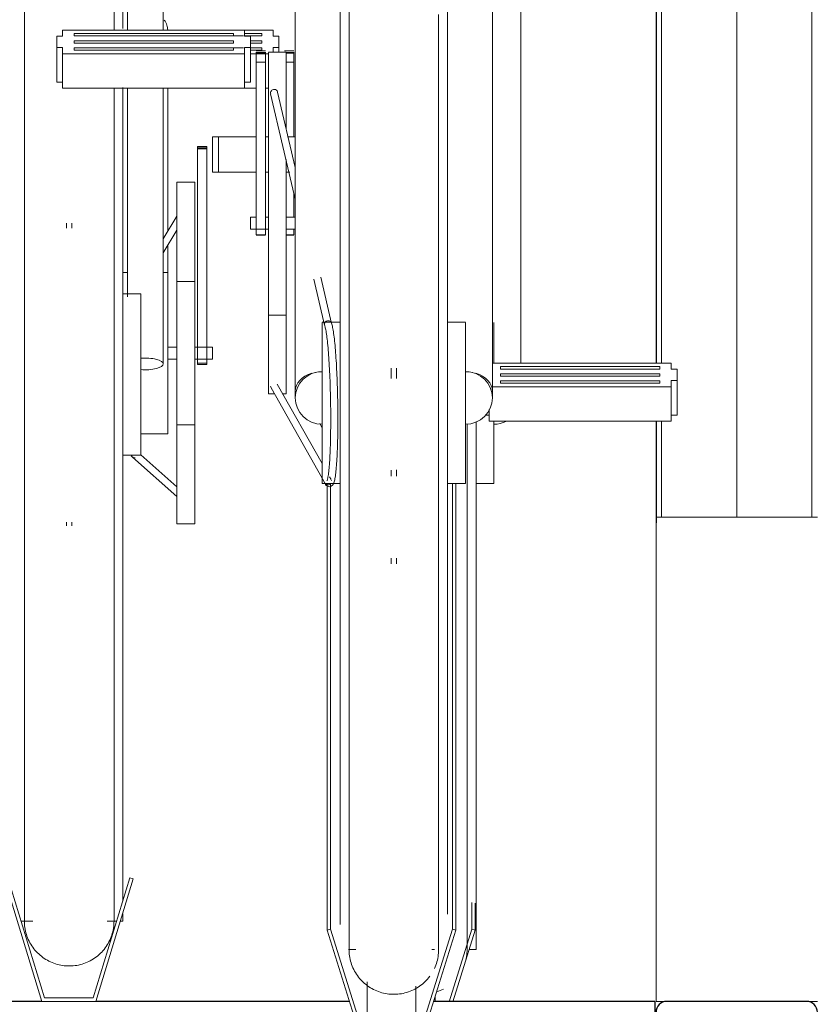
# Model space of a CAD drawing. Extents: x 50445 to 145605, y -10968 to 41989.
# Tile 163 of 256: x 92643 to 93086, y -1764 to -1215. Entities that reach past the tile are written whole.
import ezdxf

# ---------------------------------------------------------------- set-up
doc = ezdxf.new("R2010")
doc.units = 0
doc.header["$LTSCALE"] = 414.30304
doc.header["$MEASUREMENT"] = 0
doc.linetypes.add('gestippeld_2_', pattern=[6.35, 3.175, -3.175])
doc.linetypes.add('hartlijn-fijn', pattern=[6, 4, -1, 0, -1])
for name, color, linetype, lineweight in [('A-EQPM', 6, 'CONTINUOUS', 18), ('S-BEAM', 4, 'CONTINUOUS', 18), ('S-COLS', 6, 'CONTINUOUS', 18), ('S-COLS-HIDN', 5, 'gestippeld_2_', 18)]:
    doc.layers.add(name, color=color, linetype=linetype, lineweight=lineweight)

# ---------------------------------------------------------------- blocks, each defined once
blk = doc.blocks.new('97_KA_gestapelde fietsenstalling 8 fietsen 1600x1900 - Type-V116-plotview doorsnede C C  -  1 op 100')
at = {"layer": 'A-EQPM'}
for p, q in [((11743.5, -2074), (11743.5, -1847.82)), ((11605.29, -1888.26), (11589.42, -1888.26)), ((11605.29, -1891.71), (11605.29, -1888.26)), ((11588.77, -1891.56), (11583.14, -1891.56)), ((11589.42, -1890.24), (11599.01, -1890.24)), ((11599.01, -1891.56), (11589.42, -1891.56)), ((11592.63, -1894.2), (11599.01, -1894.2)), ((11599.01, -1890.24), (11599.01, -1890.9)), ((11599.01, -1891.56), (11599.01, -1890.24)), ((11599.01, -1890.9), (11599.01, -1891.56)), ((11599.01, -1894.2), (11599.01, -1894.86)), ((11608.5, -1891.71), (11605.29, -1891.71)), ((11608.5, -1894.86), (11608.5, -1891.71)), ((11583.14, -1898.16), (11588.77, -1898.16)), ((11599.01, -1895.52), (11592.63, -1895.52)), ((11592.63, -1898.16), (11599.01, -1898.16)), ((11599.01, -1899.48), (11592.63, -1899.48)), ((11599.01, -1894.86), (11599.01, -1895.52)), ((11599.01, -1898.16), (11599.01, -1898.82)), ((11599.01, -1898.16), (11599.01, -1899.48)), ((11599.01, -1898.82), (11599.01, -1899.48)), ((11605.29, -1900.72), (11605.29, -1898.01)), ((11605.29, -1898.01), (11608.5, -1898.01)), ((11608.5, -1898.01), (11608.5, -1894.86)), ((11608.5, -1898.01), (11608.5, -1900.72)), ((11592.63, -1901.46), (11602.63, -1901.46)), ((11616.93, -1899.9), (11611.71, -1899.9)), ((11611.71, -1900.54), (11611.71, -1900.72)), ((11612.63, -1900.72), (11616.93, -1900.72)), ((11616.93, -1901.22), (11612.63, -1901.22)), ((11616.93, -1900.72), (11616.93, -1900.54)), ((11616.93, -1900.54), (11616.93, -1901.22)), ((11616.93, -1901.22), (11616.93, -1902.16)), ((11616.93, -1902.16), (11616.93, -1906.17)), ((11616.93, -1906.17), (11612.63, -1906.17)), ((11616.93, -1906.17), (11616.93, -1947.88)), ((11595.84, -1920.73), (11589.42, -1920.73)), ((11602.63, -1920.73), (11601.06, -1920.73)), ((11616.93, -1979.45), (11616.93, -1992.72)), ((11616.93, -2002.42), (11612.63, -2002.42)), ((11612.63, -2002.67), (11616.93, -2002.67)), ((11616.93, -1999.12), (11616.93, -2002.42)), ((11616.93, -2002.42), (11616.93, -2002.53)), ((11728.5, -2051.29), (11728.5, -2073.94)), ((11743.5, -2074), (11743.5, -2066.8)), ((11631.28, -2107.73), (11632.63, -2110.13)), ((11718.5, -2106.59), (11718.5, -2159.6)), ((11728.5, -2106.51), (11728.5, -2141.22)), ((11718.5, -2141.22), (11728.5, -2141.22)), ((11718.5, -2159.6), (11718.5, -2401.01)), ((11716.19, -2374.77), (11716.19, -2389.64)), ((11718.1, -2375.2), (11718.1, -2390.22)), ((11716.19, -2389.64), (11703.51, -2430.2)), ((11705.6, -2430.2), (11718.1, -2390.22)), ((11718.1, -2390.22), (11716.19, -2389.64)), ((11714.72, -2401.03), (11718.5, -2401.03)), ((11695.72, -2427.05), (11695.72, -2430.2))]:
    blk.add_line(p, q, dxfattribs=at)
at = {"layer": 'A-EQPM', "flags": 128}
for points in [[(11713.5, -2159.6), (11713.5, -2147.62), (11713.5, -2135.57), (11713.5, -2123.45), (11713.5, -2111.29), (11713.5, -2107.86)], [(11713.5, -2401.03), (11713.5, -2400.79), (11713.5, -2400.06), (11713.5, -2398.84), (11713.5, -2397.14), (11713.5, -2394.96), (11713.5, -2392.3), (11713.5, -2389.16), (11713.5, -2385.56), (11713.5, -2381.49), (11713.5, -2376.97), (11713.5, -2372), (11713.5, -2366.59), (11713.5, -2360.74), (11713.5, -2354.47), (11713.5, -2347.79), (11713.5, -2340.71), (11713.5, -2333.23), (11713.5, -2325.38), (11713.5, -2317.16), (11713.5, -2308.59), (11713.5, -2299.67), (11713.5, -2290.43), (11713.5, -2280.88), (11713.5, -2271.04), (11713.5, -2260.91), (11713.5, -2250.52), (11713.5, -2239.89), (11713.5, -2229.02), (11713.5, -2217.95), (11713.5, -2206.67), (11713.5, -2195.22), (11713.5, -2183.62), (11713.5, -2171.87), (11713.5, -2160), (11713.5, -2159.6)], [(11713.5, -2399.5), (11713.5, -2400.48), (11713.5, -2400.97), (11713.5, -2401.03)], [(11713.5, -2401.03), (11713.48, -2402.03), (11713.42, -2403.03), (11713.32, -2404.02), (11713.18, -2405.01), (11713, -2406), (11712.78, -2406.97)], [(11700.28, -2423.08), (11699.39, -2423.53), (11698.48, -2423.95), (11697.56, -2424.33), (11696.62, -2424.68)]]:
    blk.add_lwpolyline(points, dxfattribs=at)
at = {"layer": 'A-EQPM'}
blk.add_ellipse((11728.5, -2093.41), major_axis=(15, 0), ratio=0.978148, start_param=4.712389, end_param=5.171754, dxfattribs=at)
blk = doc.blocks.new('97_KA_gestapelde fietsenstalling 16 fietsen 1600x2900 - Type-8054703-plotview doorsnede C C  -  1 op 100')
at = {"layer": 'A-EQPM'}
for p, q in [((11524.03, -1767.33), (11524.03, -1888.26)), ((11544.03, -1888.26), (11544.03, -1767.33)), ((11521.53, -1775.62), (11521.53, -1887.32)), ((11642.63, -2159.6), (11642.63, -1791.44)), ((11702.63, -1791.44), (11702.63, -2159.6)), ((11617.63, -1847.82), (11617.63, -2089.65)), ((11727.63, -2089.65), (11727.63, -1847.82)), ((11589.42, -1888.26), (11487.82, -1888.26)), ((11487.82, -1888.26), (11487.82, -1891.71)), ((11589.42, -1891.71), (11589.42, -1888.26)), ((11487.82, -1891.71), (11484.6, -1891.71)), ((11484.6, -1891.71), (11484.6, -1894.86)), ((11494.24, -1890.24), (11583.14, -1890.24)), ((11494.24, -1890.9), (11494.24, -1890.24)), ((11494.24, -1890.24), (11494.24, -1891.56)), ((11494.24, -1891.56), (11494.24, -1890.9)), ((11583.14, -1891.56), (11494.24, -1891.56)), ((11494.24, -1894.86), (11494.24, -1894.2)), ((11494.24, -1894.2), (11583.14, -1894.2)), ((11583.14, -1890.24), (11583.14, -1890.9)), ((11583.14, -1891.56), (11583.14, -1890.24)), ((11583.14, -1890.9), (11583.14, -1891.56)), ((11583.14, -1894.2), (11583.14, -1894.86)), ((11592.63, -1891.71), (11589.42, -1891.71)), ((11592.63, -1894.86), (11592.63, -1891.71)), ((11484.6, -1894.86), (11484.6, -1898.01)), ((11484.6, -1898.01), (11487.82, -1898.01)), ((11484.6, -1917.28), (11484.6, -1898.01)), ((11487.82, -1898.01), (11487.82, -1901.46)), ((11494.24, -1895.52), (11494.24, -1894.86)), ((11583.14, -1895.52), (11494.24, -1895.52)), ((11494.24, -1898.82), (11494.24, -1898.16)), ((11494.24, -1898.16), (11583.14, -1898.16)), ((11494.24, -1898.16), (11494.24, -1898.86)), ((11494.24, -1899.48), (11494.24, -1898.82)), ((11583.14, -1899.48), (11494.24, -1899.48)), ((11583.14, -1894.86), (11583.14, -1895.52)), ((11583.14, -1898.16), (11583.14, -1898.82)), ((11583.14, -1898.16), (11583.14, -1899.48)), ((11583.14, -1898.82), (11583.14, -1899.48)), ((11589.42, -1901.46), (11589.42, -1898.01)), ((11589.42, -1898.01), (11592.63, -1898.01)), ((11592.63, -1898.01), (11592.63, -1894.86)), ((11592.63, -1898.01), (11592.63, -1917.28)), ((11487.82, -1901.46), (11589.42, -1901.46)), ((11487.82, -1920.73), (11487.82, -1901.46)), ((11589.42, -1920.73), (11589.42, -1901.46)), ((11601.06, -1899.9), (11595.84, -1899.9)), ((11595.84, -1901.22), (11595.84, -1900.54)), ((11595.84, -1900.54), (11595.84, -1900.72)), ((11595.84, -1900.72), (11601.06, -1900.72)), ((11595.84, -1902.16), (11595.84, -1901.22)), ((11601.06, -1901.22), (11595.84, -1901.22)), ((11595.84, -1906.17), (11595.84, -1902.16)), ((11601.06, -1900.72), (11601.06, -1900.54)), ((11601.06, -1900.54), (11601.06, -1901.22)), ((11601.06, -1901.22), (11601.06, -1902.16)), ((11601.06, -1902.16), (11601.06, -1906.17)), ((11612.63, -1900.58), (11602.63, -1900.58)), ((11602.63, -2015.64), (11602.63, -1900.72)), ((11612.63, -1900.72), (11612.63, -1943.53)), ((11595.84, -2002.42), (11595.84, -1906.17)), ((11601.06, -1906.17), (11595.84, -1906.17)), ((11601.06, -1906.17), (11601.06, -2002.42)), ((11487.82, -1917.28), (11484.6, -1917.28)), ((11589.42, -1920.73), (11487.82, -1920.73)), ((11521.53, -1920.3), (11521.53, -2080.42)), ((11524.03, -1920.73), (11524.03, -2036.96)), ((11544.03, -2074.49), (11544.03, -1920.73)), ((11546.53, -2000.68), (11546.53, -1920.73)), ((11592.63, -1917.28), (11589.42, -1917.28)), ((11603.92, -1923.75), (11617.63, -1982.61)), ((11617.63, -1964.98), (11607.82, -1922.84)), ((11571.53, -1947.88), (11574.74, -1947.88)), ((11571.53, -1967.59), (11571.53, -1947.88)), ((11574.74, -1947.88), (11595.84, -1947.88)), ((11574.74, -1967.59), (11574.74, -1947.88)), ((11601.06, -1947.88), (11602.63, -1947.88)), ((11613.32, -1947.88), (11617.63, -1947.88)), ((11568.32, -1953.22), (11563.1, -1953.22)), ((11563.1, -1954.52), (11563.1, -1953.22)), ((11563.1, -1953.22), (11563.1, -1953.52)), ((11563.1, -1953.99), (11568.32, -1953.99)), ((11563.1, -2064.28), (11563.1, -1954.52)), ((11568.32, -1954.52), (11563.1, -1954.52)), ((11568.32, -1953.52), (11568.32, -1953.22)), ((11568.32, -1953.22), (11568.32, -1954.52)), ((11568.32, -1954.52), (11568.32, -2064.28)), ((11612.63, -1960.54), (11612.63, -2015.64)), ((11574.74, -1967.59), (11571.53, -1967.59)), ((11595.84, -1967.59), (11574.74, -1967.59)), ((11602.63, -1967.59), (11601.06, -1967.59)), ((11614.68, -1967.59), (11612.63, -1967.59)), ((11561.53, -1973.18), (11551.53, -1973.18)), ((11551.53, -2068.43), (11551.53, -1973.18)), ((11561.53, -1973.18), (11561.53, -2068.43)), ((11551.53, -1992.05), (11544.03, -2004.71)), ((11595.84, -1992.65), (11592.63, -1992.65)), ((11592.63, -1996.7), (11592.63, -1992.65)), ((11602.63, -1992.65), (11601.06, -1992.65)), ((11617.63, -1992.65), (11612.63, -1992.65)), ((11490.03, -1996.05), (11490.03, -1998.69)), ((11493.03, -1998.81), (11493.03, -1996.05)), ((11592.63, -1999.35), (11592.63, -1996.7)), ((11544.03, -2012.56), (11551.53, -1999.9)), ((11592.63, -1999.36), (11602.63, -1999.36)), ((11595.84, -2002.53), (11595.84, -2002.42)), ((11601.06, -2002.42), (11595.84, -2002.42)), ((11595.84, -2002.67), (11601.06, -2002.67)), ((11601.06, -2002.42), (11601.06, -2002.53)), ((11612.63, -1999.36), (11617.63, -1999.36)), ((11546.53, -2023.41), (11546.53, -2007.97)), ((11602.63, -2091.08), (11602.63, -2015.64)), ((11612.63, -2015.64), (11612.63, -2091.08)), ((11524.09, -2023.43), (11521.53, -2023.43)), ((11546.53, -2023.43), (11544.03, -2023.43)), ((11546.53, -2023.43), (11546.53, -2068.43)), ((11637.87, -2051.87), (11631.87, -2026.1)), ((11561.53, -2028.43), (11551.53, -2028.43)), ((11628, -2027.12), (11633.98, -2052.8)), ((11531.53, -2035.42), (11521.53, -2035.42)), ((11531.53, -2035.42), (11531.53, -2080.42)), ((11602.63, -2047.32), (11612.63, -2047.32)), ((11642.63, -2051.22), (11632.63, -2051.22)), ((11632.63, -2105.58), (11632.63, -2051.29)), ((11712.63, -2051.22), (11702.63, -2051.22)), ((11712.63, -2051.29), (11712.63, -2105.58)), ((11563.1, -2074.8), (11563.1, -2064.28)), ((11568.32, -2064.28), (11568.32, -2074.8)), ((11551.53, -2065.07), (11546.53, -2065.07)), ((11546.53, -2068.43), (11546.53, -2113.43)), ((11551.53, -2163.68), (11551.53, -2068.43)), ((11571.53, -2065.07), (11561.53, -2065.07)), ((11561.53, -2068.43), (11561.53, -2163.68)), ((11571.53, -2065.07), (11571.53, -2068.43)), ((11571.53, -2068.43), (11571.53, -2071.78)), ((11617.63, -2066.8), (11617.63, -2093.41)), ((11727.63, -2093.41), (11727.63, -2066.8)), ((11546.53, -2071.78), (11551.53, -2071.78)), ((11561.53, -2071.78), (11571.53, -2071.78)), ((11563.1, -2074.02), (11563.1, -2074.8)), ((11563.1, -2074.02), (11568.32, -2074.02)), ((11563.1, -2074.8), (11568.32, -2074.8)), ((11568.32, -2074.8), (11568.32, -2074.02)), ((11827.45, -2074), (11727.6, -2074)), ((11827.45, -2077.45), (11827.45, -2074)), ((11521.53, -2080.42), (11521.53, -2374.12)), ((11531.53, -2080.42), (11531.53, -2125.42)), ((11671.13, -2076.75), (11671.13, -2082.67)), ((11674.13, -2082.67), (11674.13, -2076.75)), ((11732.13, -2076.64), (11732.13, -2075.98)), ((11732.13, -2075.98), (11821.03, -2075.98)), ((11732.13, -2077.3), (11732.13, -2075.98)), ((11732.13, -2077.3), (11732.13, -2076.64)), ((11821.03, -2077.3), (11732.13, -2077.3)), ((11732.13, -2080.6), (11732.13, -2079.94)), ((11732.13, -2079.94), (11821.03, -2079.94)), ((11732.13, -2081.26), (11732.13, -2080.6)), ((11821.03, -2075.98), (11821.03, -2076.64)), ((11821.03, -2075.98), (11821.03, -2077.3)), ((11821.03, -2076.64), (11821.03, -2077.3)), ((11821.03, -2079.94), (11821.03, -2080.6)), ((11821.03, -2080.6), (11821.03, -2081.26)), ((11830.66, -2077.45), (11827.45, -2077.45)), ((11830.66, -2080.6), (11830.66, -2077.45)), ((11830.66, -2083.75), (11830.66, -2080.6)), ((11632.63, -2130.08), (11607.61, -2085.8)), ((11821.03, -2081.26), (11732.13, -2081.26)), ((11732.13, -2084.56), (11732.13, -2083.9)), ((11732.13, -2083.9), (11821.03, -2083.9)), ((11732.13, -2083.9), (11732.13, -2085.22)), ((11732.13, -2085.22), (11732.13, -2084.56)), ((11821.03, -2085.22), (11732.13, -2085.22)), ((11821.03, -2083.9), (11821.03, -2084.56)), ((11821.03, -2083.9), (11821.03, -2085.22)), ((11821.03, -2084.56), (11821.03, -2085.22)), ((11827.45, -2087.2), (11827.45, -2083.75)), ((11827.45, -2083.75), (11830.66, -2083.75)), ((11830.66, -2103.03), (11830.66, -2083.75)), ((11602.63, -2091.08), (11605.77, -2091.08)), ((11604.13, -2087.76), (11632.63, -2138.22)), ((11610.27, -2091.08), (11612.63, -2091.08)), ((11727.63, -2087.2), (11827.45, -2087.2)), ((11827.45, -2106.48), (11827.45, -2087.2)), ((11725.85, -2103.03), (11724.14, -2103.03)), ((11725.85, -2106.48), (11725.85, -2099.94)), ((11830.66, -2103.03), (11827.45, -2103.03)), ((11551.53, -2108.43), (11561.53, -2108.43)), ((11632.63, -2141.22), (11632.63, -2105.58)), ((11712.63, -2105.58), (11712.63, -2141.22)), ((11827.45, -2106.48), (11725.85, -2106.48)), ((11531.53, -2113.43), (11546.53, -2113.43)), ((11521.53, -2125.42), (11531.53, -2125.42)), ((11526.92, -2126.4), (11551.53, -2148.34)), ((11551.53, -2142.98), (11531.53, -2125.16)), ((11671.13, -2133.68), (11671.13, -2137.02)), ((11674.13, -2137.02), (11674.13, -2133.52)), ((11632.63, -2141.22), (11642.63, -2141.22)), ((11632.8, -2138.5), (11634.18, -2140.95)), ((11635.43, -2141.09), (11635.43, -2390.22)), ((11637.67, -2139), (11636.8, -2137.46)), ((11637.35, -2141.5), (11637.35, -2389.64)), ((11702.63, -2141.22), (11712.63, -2141.22)), ((11705.32, -2141.16), (11705.32, -2389.64)), ((11707.23, -2141.16), (11707.23, -2390.22)), ((11490.03, -2162.66), (11490.03, -2164.8)), ((11493.03, -2164.8), (11493.03, -2162.66)), ((11642.63, -2387.16), (11642.63, -2159.6)), ((11702.63, -2159.6), (11702.63, -2381.25)), ((11818.93, -2430), (11818.93, -2160)), ((11908.93, -2160), (11818.93, -2160)), ((11551.53, -2163.68), (11561.53, -2163.68)), ((11647.63, -2177.74), (11647.63, -2178)), ((11671.13, -2182.87), (11671.13, -2185.92)), ((11674.13, -2185.92), (11674.13, -2182.72)), ((11477.81, -2428), (11457.35, -2361.06)), ((11525.32, -2361.06), (11504.85, -2428)), ((11527.23, -2361.64), (11525.32, -2361.06)), ((11455.43, -2361.64), (11476.33, -2430)), ((11506.33, -2430), (11527.23, -2361.64)), ((11521.53, -2381.05), (11521.53, -2385.23)), ((11464.74, -2385.23), (11471.16, -2385.23)), ((11512.79, -2385.23), (11517.93, -2385.23)), ((11520.02, -2385.23), (11521.53, -2385.23)), ((11637.35, -2389.64), (11635.43, -2390.22)), ((11635.43, -2390.22), (11656.33, -2457.08)), ((11657.81, -2455.12), (11637.35, -2389.64)), ((11705.32, -2389.64), (11684.85, -2455.12)), ((11686.33, -2457.08), (11707.23, -2390.22)), ((11707.23, -2390.22), (11705.32, -2389.64)), ((11647.34, -2401.03), (11651.45, -2401.03)), ((11693.86, -2401.03), (11695.32, -2401.03)), ((11657.81, -2419.11), (11657.81, -2455.12)), ((11684.85, -2421.43), (11684.85, -2455.12)), ((11476.33, -2430), (11506.33, -2430)), ((11504.85, -2428), (11477.81, -2428)), ((11818.93, -2430), (11824.93, -2430)), ((11902.93, -2430), (11908.93, -2430))]:
    blk.add_line(p, q, dxfattribs=at)
at = {"layer": 'A-EQPM', "flags": 128}
for points in [[(11466.53, -1876.98), (11466.53, -1886.22), (11466.53, -1895.77), (11466.53, -1905.61), (11466.53, -1915.74), (11466.53, -1926.12), (11466.53, -1936.76), (11466.53, -1947.62), (11466.53, -1958.7), (11466.53, -1969.97), (11466.53, -1981.42), (11466.53, -1993.03), (11466.53, -2004.78), (11466.53, -2016.65), (11466.53, -2028.62), (11466.53, -2040.67), (11466.53, -2052.79), (11466.53, -2064.95), (11466.53, -2077.13), (11466.53, -2080.42)], [(11516.53, -1888.26), (11516.53, -1879.44), (11516.53, -1870.44), (11516.53, -1861.77), (11516.53, -1853.45), (11516.53, -1845.5), (11516.53, -1837.92), (11516.53, -1830.73), (11516.53, -1823.94), (11516.53, -1817.56), (11516.53, -1811.6), (11516.53, -1806.07), (11516.53, -1800.98), (11516.53, -1796.33), (11516.53, -1792.14), (11516.53, -1788.41), (11516.53, -1785.15), (11516.53, -1782.36), (11516.53, -1780.05), (11516.53, -1778.22), (11516.53, -1776.87), (11516.53, -1776.01), (11516.53, -1775.63), (11516.53, -1775.62)], [(11647.63, -1875.29), (11647.63, -1883.86), (11647.63, -1892.78), (11647.63, -1902.02), (11647.63, -1911.57), (11647.63, -1921.41), (11647.63, -1931.54), (11647.63, -1941.92), (11647.63, -1952.56), (11647.63, -1963.42), (11647.63, -1974.5), (11647.63, -1985.77), (11647.63, -1997.22), (11647.63, -2008.83), (11647.63, -2020.58), (11647.63, -2032.45), (11647.63, -2044.42), (11647.63, -2056.47), (11647.63, -2068.59), (11647.63, -2080.75), (11647.63, -2092.93), (11647.63, -2105.12), (11647.63, -2117.3), (11647.63, -2129.44), (11647.63, -2141.53), (11647.63, -2153.55), (11647.63, -2159.6)], [(11697.63, -2159.6), (11697.63, -2147.62), (11697.63, -2135.57), (11697.63, -2123.45), (11697.63, -2111.29), (11697.63, -2099.1), (11697.63, -2086.91), (11697.63, -2074.73), (11697.63, -2062.59), (11697.63, -2050.51), (11697.63, -2038.49), (11697.63, -2026.57), (11697.63, -2014.76), (11697.63, -2003.08), (11697.63, -1991.55), (11697.63, -1980.18), (11697.63, -1969), (11697.63, -1958.03), (11697.63, -1947.28), (11697.63, -1936.76), (11697.63, -1926.5), (11697.63, -1916.51), (11697.63, -1906.81), (11697.63, -1897.41), (11697.63, -1888.33), (11697.63, -1879.58)], [(11516.53, -2080.42), (11516.53, -2068.23), (11516.53, -2056.07), (11516.53, -2043.93), (11516.53, -2031.86), (11516.53, -2019.87), (11516.53, -2007.97), (11516.53, -1996.19), (11516.53, -1984.54), (11516.53, -1973.05), (11516.53, -1961.73), (11516.53, -1950.59), (11516.53, -1939.67), (11516.53, -1928.97), (11516.53, -1920.73)], [(11635.36, -2139.58), (11635.39, -2139.51), (11635.47, -2139.31), (11635.56, -2139), (11635.67, -2138.59), (11635.78, -2138.11), (11635.89, -2137.54), (11636, -2136.89), (11636.1, -2136.18), (11636.21, -2135.39), (11636.31, -2134.54), (11636.41, -2133.62), (11636.51, -2132.64), (11636.6, -2131.6), (11636.69, -2130.5), (11636.77, -2129.35), (11636.85, -2128.14), (11636.93, -2126.87), (11637, -2125.56), (11637.06, -2124.2), (11637.12, -2122.79), (11637.18, -2121.34), (11637.23, -2119.85), (11637.27, -2118.32), (11637.31, -2116.76), (11637.35, -2115.16), (11637.38, -2113.53), (11637.4, -2111.87), (11637.42, -2110.19), (11637.43, -2108.48), (11637.44, -2106.76), (11637.44, -2105.02), (11637.44, -2103.26), (11637.43, -2101.49), (11637.41, -2099.71), (11637.39, -2097.93), (11637.36, -2096.15), (11637.33, -2094.36), (11637.3, -2092.58), (11637.25, -2090.8), (11637.2, -2089.04), (11637.15, -2087.28), (11637.09, -2085.54), (11637.03, -2083.81), (11636.96, -2082.11), (11636.89, -2080.43), (11636.81, -2078.77), (11636.73, -2077.14), (11636.64, -2075.55), (11636.55, -2073.98), (11636.45, -2072.46), (11636.36, -2070.97), (11636.25, -2069.52), (11636.15, -2068.11), (11636.04, -2066.76), (11635.92, -2065.44), (11635.81, -2064.18), (11635.69, -2062.98), (11635.56, -2061.82), (11635.44, -2060.73), (11635.31, -2059.69), (11635.19, -2058.71), (11635.06, -2057.8), (11634.93, -2056.95), (11634.8, -2056.16), (11634.66, -2055.45), (11634.53, -2054.81), (11634.41, -2054.25), (11634.28, -2053.76), (11634.16, -2053.36), (11634.06, -2053.05), (11634.05, -2053.04)], [(11636.69, -2142.95), (11637.75, -2142.67), (11638.4, -2142.16), (11638.77, -2141.67), (11639.02, -2141.2), (11639.21, -2140.73), (11639.37, -2140.22), (11639.52, -2139.68), (11639.66, -2139.08), (11639.79, -2138.43), (11639.91, -2137.72), (11640.03, -2136.95), (11640.15, -2136.12), (11640.26, -2135.24), (11640.36, -2134.29), (11640.46, -2133.29), (11640.56, -2132.23), (11640.65, -2131.11), (11640.74, -2129.94), (11640.82, -2128.72), (11640.9, -2127.44), (11640.97, -2126.12), (11641.04, -2124.75), (11641.1, -2123.33), (11641.16, -2121.88), (11641.21, -2120.38), (11641.26, -2118.84), (11641.3, -2117.27), (11641.34, -2115.66), (11641.37, -2114.03), (11641.4, -2112.36), (11641.42, -2110.67), (11641.43, -2108.96), (11641.44, -2107.23), (11641.44, -2105.48), (11641.44, -2103.71), (11641.43, -2101.93), (11641.42, -2100.14), (11641.4, -2098.35), (11641.37, -2096.55), (11641.34, -2094.76), (11641.3, -2092.96), (11641.26, -2091.17), (11641.22, -2089.39), (11641.16, -2087.62), (11641.11, -2085.86), (11641.04, -2084.11), (11640.98, -2082.39), (11640.9, -2080.69), (11640.83, -2079.01), (11640.74, -2077.36), (11640.66, -2075.74), (11640.57, -2074.15), (11640.47, -2072.6), (11640.37, -2071.08), (11640.27, -2069.61), (11640.16, -2068.17), (11640.05, -2066.78), (11639.94, -2065.43), (11639.82, -2064.14), (11639.7, -2062.89), (11639.57, -2061.69), (11639.45, -2060.55), (11639.32, -2059.46), (11639.19, -2058.43), (11639.05, -2057.46), (11638.91, -2056.54), (11638.77, -2055.69), (11638.63, -2054.89), (11638.48, -2054.16), (11638.34, -2053.48), (11638.18, -2052.86), (11638.02, -2052.29), (11637.85, -2051.77), (11637.8, -2051.64)], [(11466.53, -2080.42), (11466.53, -2092.61), (11466.53, -2104.78), (11466.53, -2116.91), (11466.53, -2128.99), (11466.53, -2140.98), (11466.53, -2152.88), (11466.53, -2164.66), (11466.53, -2176.31), (11466.53, -2187.8), (11466.53, -2199.12), (11466.53, -2210.25), (11466.53, -2221.18), (11466.53, -2231.88), (11466.53, -2242.33), (11466.53, -2252.53), (11466.53, -2262.45), (11466.53, -2272.08), (11466.53, -2281.41), (11466.53, -2290.41), (11466.53, -2299.08), (11466.53, -2307.4), (11466.53, -2315.35), (11466.53, -2322.93), (11466.53, -2330.12), (11466.53, -2336.91), (11466.53, -2343.29), (11466.53, -2349.25), (11466.53, -2354.78), (11466.53, -2359.87), (11466.53, -2364.52), (11466.53, -2368.71), (11466.53, -2372.43), (11466.53, -2375.7), (11466.53, -2378.48), (11466.53, -2380.8), (11466.53, -2382.63), (11466.53, -2383.98), (11466.53, -2384.84), (11466.53, -2385.21), (11466.53, -2385.23)], [(11516.53, -2385.23), (11516.53, -2384.99), (11516.53, -2384.26), (11516.53, -2383.04), (11516.53, -2381.34), (11516.53, -2379.16), (11516.53, -2376.49), (11516.53, -2373.36), (11516.53, -2369.76), (11516.53, -2365.69), (11516.53, -2361.17), (11516.53, -2356.2), (11516.53, -2350.79), (11516.53, -2344.94), (11516.53, -2338.67), (11516.53, -2331.99), (11516.53, -2324.91), (11516.53, -2317.43), (11516.53, -2309.58), (11516.53, -2301.36), (11516.53, -2292.79), (11516.53, -2283.87), (11516.53, -2274.63), (11516.53, -2265.08), (11516.53, -2255.24), (11516.53, -2245.11), (11516.53, -2234.72), (11516.53, -2224.09), (11516.53, -2213.22), (11516.53, -2202.15), (11516.53, -2190.87), (11516.53, -2179.42), (11516.53, -2167.82), (11516.53, -2156.07), (11516.53, -2144.2), (11516.53, -2132.23), (11516.53, -2120.18), (11516.53, -2108.06), (11516.53, -2095.9), (11516.53, -2083.71), (11516.53, -2080.42)], [(11528.24, -2126.9), (11527.19, -2126.65), (11526.53, -2126.16), (11526.14, -2125.67)], [(11636.69, -2142.95), (11635.63, -2142.71), (11634.96, -2142.22), (11634.57, -2141.74), (11634.31, -2141.28), (11634.1, -2140.81), (11634.06, -2140.69)], [(11637.92, -2139.54), (11637.88, -2139.47), (11637.8, -2139.27)], [(11647.63, -2159.6), (11647.63, -2171.47), (11647.63, -2183.22), (11647.63, -2194.83), (11647.63, -2206.29), (11647.63, -2217.57), (11647.63, -2228.65), (11647.63, -2239.52), (11647.63, -2250.17), (11647.63, -2260.56), (11647.63, -2270.7), (11647.63, -2280.55), (11647.63, -2290.11), (11647.63, -2299.36), (11647.63, -2308.29), (11647.63, -2316.87), (11647.63, -2325.11), (11647.63, -2332.97), (11647.63, -2340.46), (11647.63, -2347.56), (11647.63, -2354.25), (11647.63, -2360.54), (11647.63, -2366.4), (11647.63, -2371.82), (11647.63, -2376.81), (11647.63, -2381.35), (11647.63, -2385.43), (11647.63, -2389.05), (11647.63, -2392.2), (11647.63, -2394.87), (11647.63, -2397.07), (11647.63, -2398.79), (11647.63, -2400.02), (11647.63, -2400.77), (11647.63, -2401.03)], [(11697.63, -2401.03), (11697.63, -2400.79), (11697.63, -2400.06), (11697.63, -2398.84), (11697.63, -2397.14), (11697.63, -2394.96), (11697.63, -2392.3), (11697.63, -2389.16), (11697.63, -2385.56), (11697.63, -2381.49), (11697.63, -2376.97), (11697.63, -2372), (11697.63, -2366.59), (11697.63, -2360.74), (11697.63, -2354.47), (11697.63, -2347.79), (11697.63, -2340.71), (11697.63, -2333.23), (11697.63, -2325.38), (11697.63, -2317.16), (11697.63, -2308.59), (11697.63, -2299.67), (11697.63, -2290.43), (11697.63, -2280.88), (11697.63, -2271.04), (11697.63, -2260.91), (11697.63, -2250.52), (11697.63, -2239.89), (11697.63, -2229.02), (11697.63, -2217.95), (11697.63, -2206.67), (11697.63, -2195.22), (11697.63, -2183.62), (11697.63, -2171.87), (11697.63, -2160), (11697.63, -2159.6)], [(11466.53, -2385.23), (11466.53, -2384.99), (11466.53, -2384.26), (11466.53, -2383.04), (11466.53, -2381.34), (11466.53, -2379.16)], [(11516.53, -2378.48), (11516.53, -2380.8), (11516.53, -2382.63), (11516.53, -2383.98), (11516.53, -2384.84), (11516.53, -2385.21), (11516.53, -2385.23)], [(11466.53, -2384.84), (11466.53, -2385.21), (11466.53, -2385.23)], [(11516.53, -2385.23), (11516.51, -2386.23), (11516.45, -2387.23), (11516.35, -2388.22), (11516.21, -2389.21), (11516.03, -2390.2), (11515.81, -2391.17), (11515.56, -2392.14), (11515.26, -2393.1), (11514.93, -2394.04), (11514.56, -2394.97), (11514.15, -2395.88), (11513.71, -2396.78), (11513.23, -2397.65), (11512.71, -2398.51), (11512.16, -2399.35), (11511.58, -2400.16), (11510.97, -2400.95), (11510.33, -2401.72), (11509.65, -2402.45), (11508.95, -2403.16), (11508.22, -2403.85), (11507.46, -2404.5), (11506.68, -2405.12), (11505.87, -2405.71), (11505.04, -2406.27), (11504.19, -2406.79), (11503.31, -2407.28), (11502.42, -2407.73), (11501.51, -2408.15), (11500.59, -2408.53), (11499.65, -2408.88), (11498.7, -2409.18), (11497.74, -2409.45), (11496.76, -2409.68), (11495.78, -2409.87), (11494.79, -2410.02), (11493.8, -2410.13), (11492.8, -2410.2), (11491.8, -2410.23), (11490.8, -2410.22), (11489.8, -2410.17), (11488.81, -2410.08), (11487.81, -2409.95), (11486.83, -2409.78), (11485.85, -2409.58), (11484.88, -2409.33), (11483.92, -2409.05), (11482.98, -2408.72), (11482.04, -2408.36), (11481.13, -2407.96), (11480.23, -2407.53), (11479.34, -2407.06), (11478.48, -2406.55), (11477.64, -2406.02), (11476.82, -2405.44), (11476.02, -2404.84), (11475.25, -2404.2), (11474.5, -2403.54), (11473.79, -2402.84), (11473.1, -2402.12), (11472.44, -2401.37), (11471.81, -2400.59), (11471.21, -2399.79), (11470.64, -2398.96), (11470.11, -2398.12), (11469.61, -2397.25), (11469.15, -2396.37), (11468.72, -2395.46), (11468.33, -2394.54), (11467.98, -2393.61), (11467.66, -2392.66), (11467.38, -2391.7), (11467.14, -2390.73), (11466.94, -2389.75), (11466.78, -2388.76), (11466.66, -2387.77), (11466.58, -2386.77), (11466.54, -2385.77), (11466.53, -2385.23)], [(11480.63, -2407.72), (11480.23, -2407.53), (11479.34, -2407.06), (11478.48, -2406.55), (11477.64, -2406.02), (11476.82, -2405.44), (11476.02, -2404.84), (11475.25, -2404.2), (11474.5, -2403.54), (11473.79, -2402.84), (11473.1, -2402.12), (11472.44, -2401.37), (11471.81, -2400.59), (11471.21, -2399.79), (11470.64, -2398.96), (11470.11, -2398.12), (11469.61, -2397.25), (11469.15, -2396.37), (11468.72, -2395.46), (11468.33, -2394.54), (11467.98, -2393.61), (11467.66, -2392.66), (11467.38, -2391.7), (11467.14, -2390.73), (11466.94, -2389.75), (11466.78, -2388.76), (11466.66, -2387.77), (11466.58, -2386.77)], [(11516.53, -2385.23), (11516.51, -2386.23), (11516.45, -2387.23), (11516.35, -2388.22), (11516.21, -2389.21), (11516.03, -2390.2), (11515.81, -2391.17), (11515.56, -2392.14), (11515.26, -2393.1), (11514.93, -2394.04), (11514.56, -2394.97), (11514.15, -2395.88), (11513.71, -2396.78), (11513.23, -2397.65), (11512.71, -2398.51), (11512.16, -2399.35), (11511.58, -2400.16), (11510.97, -2400.95), (11510.33, -2401.72), (11509.65, -2402.45), (11508.95, -2403.16), (11508.22, -2403.85), (11507.46, -2404.5), (11506.68, -2405.12), (11505.87, -2405.71)], [(11516.53, -2384.84), (11516.53, -2385.21), (11516.53, -2385.23)], [(11647.63, -2401.03), (11647.63, -2400.79), (11647.63, -2400.06), (11647.63, -2398.84), (11647.63, -2397.14), (11647.63, -2394.96)], [(11697.63, -2396.09), (11697.63, -2398.04), (11697.63, -2399.5), (11697.63, -2400.48), (11697.63, -2400.97), (11697.63, -2401.03)], [(11692.69, -2415.96), (11692.07, -2416.75), (11691.43, -2417.52), (11690.75, -2418.25), (11690.05, -2418.97), (11689.32, -2419.65), (11688.56, -2420.3), (11687.78, -2420.92), (11686.97, -2421.51), (11686.14, -2422.07), (11685.29, -2422.59), (11684.42, -2423.08), (11683.53, -2423.53), (11682.62, -2423.95), (11681.69, -2424.33), (11680.75, -2424.68), (11679.8, -2424.98), (11678.84, -2425.25), (11677.86, -2425.48), (11676.88, -2425.67), (11675.89, -2425.82), (11674.9, -2425.93), (11673.9, -2426), (11672.9, -2426.03), (11671.9, -2426.02), (11670.9, -2425.97), (11669.91, -2425.88), (11668.92, -2425.75), (11667.93, -2425.59), (11666.95, -2425.38), (11665.98, -2425.13), (11665.03, -2424.85), (11664.08, -2424.52), (11663.15, -2424.16), (11662.23, -2423.76), (11661.33, -2423.33), (11660.45, -2422.86), (11659.58, -2422.35), (11658.74, -2421.82), (11657.92, -2421.24), (11657.12, -2420.64), (11656.35, -2420), (11655.61, -2419.34), (11654.89, -2418.64), (11654.2, -2417.92), (11653.54, -2417.17), (11652.91, -2416.39), (11652.31, -2415.59), (11651.74, -2414.77), (11651.21, -2413.92), (11650.71, -2413.05), (11650.25, -2412.17), (11649.82, -2411.26), (11649.43, -2410.34), (11649.08, -2409.41), (11648.76, -2408.46), (11648.48, -2407.5), (11648.24, -2406.53), (11648.04, -2405.55), (11647.88, -2404.56), (11647.76, -2403.57), (11647.68, -2402.57), (11647.64, -2401.57), (11647.63, -2401.03)], [(11697.63, -2401.03), (11697.61, -2402.03), (11697.55, -2403.03), (11697.45, -2404.02), (11697.31, -2405.01), (11697.13, -2406), (11696.92, -2406.97), (11696.66, -2407.94), (11696.36, -2408.9), (11696.03, -2409.84), (11695.66, -2410.77), (11695.25, -2411.68)], [(11497.74, -2409.45), (11496.76, -2409.68), (11495.78, -2409.87), (11494.79, -2410.02), (11493.8, -2410.13), (11492.8, -2410.2), (11491.8, -2410.23), (11490.8, -2410.22), (11489.8, -2410.17), (11488.81, -2410.08), (11487.81, -2409.95), (11486.83, -2409.78), (11485.85, -2409.58), (11484.88, -2409.33), (11483.92, -2409.05), (11482.98, -2408.72), (11482.04, -2408.36), (11481.13, -2407.96)], [(11503.31, -2407.28), (11502.42, -2407.73), (11501.51, -2408.15), (11500.59, -2408.53), (11499.65, -2408.88)]]:
    blk.add_lwpolyline(points, dxfattribs=at)
at = {"layer": 'A-EQPM'}
for centre, major_axis, ratio, start_param, end_param in [((11605.87, -1923.3), (1.95, 0.45), 0.939384, 1.345051, 3.177647), ((11605.87, -1923.3), (1.95, 0.45), 0.939384, 0.036054, 1.345051), ((11534.03, -2074.49), (10, 0), 0.325568, 0, 1.823675), ((11534.03, -2074.49), (10, 0), 0.325568, 4.45951, 6.283185), ((11632.63, -2093.41), (-15, 0), 0.978148, 4.712389, 6.283185), ((11632.63, -2089.65), (15, 0), 0.71934, 1.963137, 3.141593), ((11632.63, -2089.65), (15, 0), 0.71934, 1.570796, 1.832596), ((11712.63, -2093.41), (15, 0), 0.978148, 0, 1.570796), ((11712.63, -2089.65), (15, 0), 0.71934, 1.308997, 1.570796), ((11712.63, -2089.65), (15, 0), 0.71934, 0, 1.178455), ((11605.87, -2086.78), (1.74, 0.98), 0.98726, 2.638289, 3.161887), ((11632.63, -2089.65), (-15, 0), 0.71934, 0, 0.149504), ((11632.63, -2093.41), (15, 0), 0.978148, 3.141593, 4.712389), ((11712.63, -2093.41), (15, 0), 0.978148, 4.712389, 6.283185), ((11528.24, -2124.9), (0, 2), 0.996917, 1.832596, 2.617994), ((11635.93, -2139.98), (1.87, 0.71), 0.975132, 3.311585, 4.358782), ((11635.93, -2139.98), (1.87, 0.71), 0.975132, 4.358782, 4.882381)]:
    blk.add_ellipse(centre, major_axis=major_axis, ratio=ratio, start_param=start_param, end_param=end_param, dxfattribs=at)
blk.add_open_spline([(11544.52, -1882.72), (11545.18, -1883.61), (11546.12, -1885.38), (11546.41, -1887.35), (11546.49, -1888.24)], degree=3, knots=[0.8333333, 0.8333333, 0.8333333, 0.8333333, 0.9166667, 0.9844429, 0.9844429, 0.9844429, 0.9844429], dxfattribs=at)
for points in [[(11633.96, -2052.7), (11633.92, -2052.48), (11633.92, -2052.03), (11634.17, -2051.38), (11634.63, -2050.85), (11635.24, -2050.5), (11635.7, -2050.41), (11635.94, -2050.41)], [(11635.94, -2050.41), (11636.17, -2050.4), (11636.63, -2050.48), (11637.04, -2050.7), (11637.22, -2050.84)]]:
    blk.add_open_spline(points, degree=3, dxfattribs=at)
at = {"layer": 'S-BEAM', "lineweight": 25}
for p, q in [((11476.33, -2430), (10949.59, -2430)), ((11647.87, -2430), (11506.33, -2430)), ((11818.23, -2430), (11694.8, -2430)), ((11818.23, -2430), (11818.23, -2436)), ((11902.93, -2430), (11824.93, -2430))]:
    blk.add_line(p, q, dxfattribs=at)
for centre, start, end in [((11824.93, -2436), 90, 180), ((11902.93, -2436), 0, 90)]:
    blk.add_arc(centre, 6, start, end, dxfattribs=at)
at = {"layer": 'S-COLS', "lineweight": 25}
for p, q in [((11818.93, -1307.84), (11818.93, -2074)), ((11818.93, -2106.48), (11818.93, -2163.14))]:
    blk.add_line(p, q, dxfattribs=at)
at = {"layer": 'S-COLS', "linetype": 'hartlijn-fijn'}
blk.add_line((11863.93, -1456.38), (11863.93, -2160), dxfattribs=at)
at = {"layer": 'S-COLS-HIDN'}
for p, q in [((11821.93, -2074), (11821.93, -1308.07)), ((11905.93, -1463.61), (11905.93, -2160)), ((11821.93, -2160), (11821.93, -2106.48))]:
    blk.add_line(p, q, dxfattribs=at)

msp = doc.modelspace()

# ---------------------------------------------------------------- block references
at = {"layer": 'A-EQPM'}
for name in ['97_KA_gestapelde fietsenstalling 16 fietsen 1600x2900 - Type-8054703-plotview doorsnede C C  -  1 op 100', '97_KA_gestapelde fietsenstalling 8 fietsen 1600x1900 - Type-V116-plotview doorsnede C C  -  1 op 100']:
    msp.add_blockref(name, (81179.52, 667.18), dxfattribs=at)

doc.saveas('drawing.dxf')
